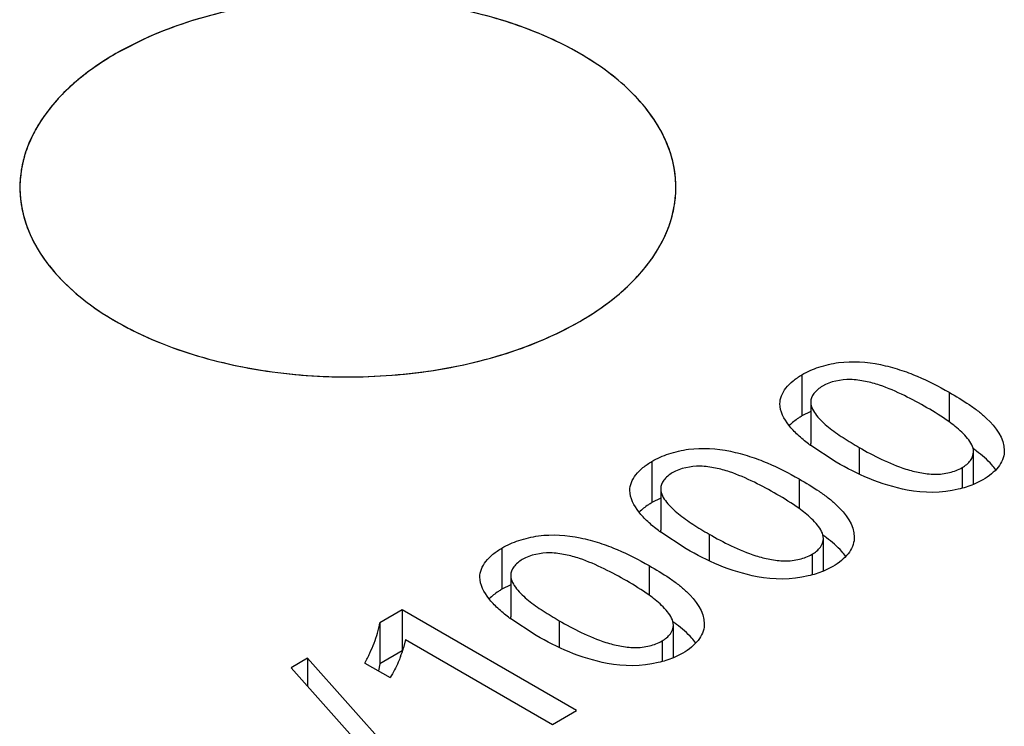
# Model space of a CAD drawing. Header units: inches. Extents: x 0 to 34, y 0 to 22.
# Tile 57 of 103: x 27.734 to 27.926, y 19.322 to 19.46. Entities that reach past the tile are written whole.
import ezdxf

# ---------------------------------------------------------------- set-up
doc = ezdxf.new("R2010")
doc.units = ezdxf.units.IN
doc.header["$LTSCALE"] = 1.87
doc.header["$MEASUREMENT"] = 0
doc.layers.get('0').update_dxf_attribs({"linetype": 'CONTINUOUS'})
doc.layers.add('02___PRT_ALL_AXES', color=7, linetype='CONTINUOUS')

msp = doc.modelspace()

# ---------------------------------------------------------------- linework, layer by layer
at = {"color": 7, "linetype": 'CONTINUOUS'}
for p, q in [((27.7588236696, 19.456806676), (27.7524238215, 19.4535730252)), ((27.8862388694, 19.3909332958), (27.8862388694, 19.3828971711)), ((27.9149346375, 19.3875225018), (27.9149346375, 19.3817439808)), ((27.8879508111, 19.3855709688), (27.8879508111, 19.377534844)), ((27.8879476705, 19.3837583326), (27.8862388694, 19.3828971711)), ((27.8929141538, 19.3738997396), (27.8877492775, 19.3772588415)), ((27.8879915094, 19.377083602), (27.8879508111, 19.3775348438)), ((27.8973836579, 19.3767684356), (27.8973836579, 19.3715787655)), ((27.9196993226, 19.3695603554), (27.9196993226, 19.3758853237)), ((27.9257062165, 19.3761483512), (27.9256954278, 19.3758600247)), ((27.8569675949, 19.3740324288), (27.8569675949, 19.365996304)), ((27.9174861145, 19.3728257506), (27.9174861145, 19.3688090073)), ((27.885663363, 19.3706216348), (27.885663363, 19.3648442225)), ((27.9215234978, 19.3704390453), (27.9197111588, 19.3695508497)), ((27.8586795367, 19.3686701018), (27.8586795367, 19.360633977)), ((27.858676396, 19.3668574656), (27.8569675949, 19.365996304)), ((27.858720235, 19.360182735), (27.8586795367, 19.3606339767)), ((27.8636428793, 19.3569988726), (27.858478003, 19.3603579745)), ((27.8681123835, 19.3598675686), (27.8681123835, 19.3546778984)), ((27.8904282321, 19.3526595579), (27.8904282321, 19.3589847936)), ((27.8964350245, 19.3592487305), (27.8964241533, 19.3589591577)), ((27.8276973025, 19.3571321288), (27.8276973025, 19.3490960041)), ((27.88821484, 19.3559248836), (27.88821484, 19.3519081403)), ((27.8564117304, 19.3537321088), (27.8564117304, 19.3479416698)), ((27.8922522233, 19.3535381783), (27.8904400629, 19.3526500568)), ((27.8294240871, 19.3517809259), (27.8294240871, 19.3437448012)), ((27.8294203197, 19.3499636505), (27.8276973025, 19.3490960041)), ((27.8082479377, 19.3451152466), (27.8038746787, 19.3425901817)), ((27.8082479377, 19.3451152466), (27.8082479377, 19.3370791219)), ((27.8422656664, 19.3254738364), (27.8082479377, 19.3451152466)), ((27.8343912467, 19.3401093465), (27.829222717, 19.343468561)), ((27.8294648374, 19.343293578), (27.8294240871, 19.3437448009)), ((27.8038746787, 19.3425901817), (27.8038746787, 19.3345540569)), ((27.8388607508, 19.3429780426), (27.8388607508, 19.3377860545)), ((27.8611667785, 19.3357644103), (27.8611667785, 19.3420895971)), ((27.8671825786, 19.3423466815), (27.8671725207, 19.3420696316)), ((27.8088902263, 19.3392950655), (27.808517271, 19.3376807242)), ((27.8088902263, 19.3392950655), (27.8375467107, 19.3227491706)), ((27.8589533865, 19.339029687), (27.8589533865, 19.3350130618)), ((27.789785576, 19.3356404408), (27.7865918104, 19.3337964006)), ((27.789785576, 19.3356404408), (27.789785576, 19.3302093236)), ((27.8141650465, 19.3083404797), (27.789785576, 19.3356404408)), ((27.8082479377, 19.3370791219), (27.8038746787, 19.3345540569)), ((27.8629907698, 19.3366429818), (27.8611786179, 19.3357549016)), ((27.7865918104, 19.3337964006), (27.8109231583, 19.3064686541)), ((27.800977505, 19.3347263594), (27.8058968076, 19.3318860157)), ((27.8038746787, 19.3345540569), (27.8036211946, 19.3332226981)), ((27.8375467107, 19.3227491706), (27.8422656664, 19.3254738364))]:
    msp.add_line(p, q, dxfattribs=at)
for centre, radius, start, end in [((27.775478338, 19.4119525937), 0.0475334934, 127.0734367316, 128.9427105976), ((27.7680498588, 19.4200444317), 0.0365361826, 137.4031631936, 138.027535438), ((27.7618691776, 19.4247517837), 0.0287557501, 147.3685187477, 149.9542314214), ((27.7571089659, 19.4270104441), 0.0234752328, 161.5187287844, 162.9562301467), ((27.8399971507, 19.4274325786), 0.0216416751, 1.8656273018, 10.3607691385), ((27.7550978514, 19.4274496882), 0.0214123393, 175.2383329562, 178.1601903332), ((27.90870602, 19.4052173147), 0.0349408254, 232.6740182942, 233.1459917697), ((27.9003605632, 19.3495215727), 0.0331776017, 53.7485485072, 54.5264461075), ((27.9017880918, 19.3514693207), 0.0307627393, 53.0193205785, 53.7475043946), ((27.8794347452, 19.3883164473), 0.0349408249, 232.6740182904, 233.1459917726), ((27.8710884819, 19.3326166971), 0.0331814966, 53.7516088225, 54.5289081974), ((27.8725171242, 19.3345661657), 0.0307645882, 53.0214348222, 53.7505830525), ((27.8502121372, 19.3715007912), 0.0350194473, 232.7112522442, 233.1755894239), ((27.8418155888, 19.3157267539), 0.0331925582, 53.7304536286, 54.5237749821), ((27.8432540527, 19.3176882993), 0.030760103, 53.0004556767, 53.7292073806), ((27.7870258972, 19.3439967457), 0.0224002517, 338.8564991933, 343.6226574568)]:
    msp.add_arc(centre, radius, start, end, dxfattribs=at)
for points, knots in [([(27.8612859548, 19.4313247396), (27.8609850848, 19.4329729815), (27.8599729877, 19.4362986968), (27.8573798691, 19.4410044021), (27.8537472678, 19.4454491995), (27.847389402, 19.4511304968), (27.8371444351, 19.4570534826), (27.8227059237, 19.4619005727), (27.806606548, 19.4644547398), (27.7899139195, 19.4645437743), (27.7737426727, 19.4621672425), (27.7635317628, 19.4588833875), (27.7588236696, 19.456806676)], [0, 0, 0, 0, 0.0431504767, 0.0886949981, 0.1375555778, 0.1902747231, 0.3075646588, 0.4392064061, 0.5806080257, 0.725596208, 0.8674753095, 1, 1, 1, 1]), ([(27.7524238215, 19.4535730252), (27.7519266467, 19.4532859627), (27.7500052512, 19.4521396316), (27.7481502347, 19.4508806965), (27.7468233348, 19.4498778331)], [0, 0, 0, 0, 0.2565973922, 1, 1, 1, 1]), ([(27.7456014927, 19.4489229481), (27.7451956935, 19.4485949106), (27.7436399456, 19.4472931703), (27.7421740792, 19.4458825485), (27.741154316, 19.4447734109)], [0, 0, 0, 0, 0.257238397, 1, 1, 1, 1]), ([(27.7408864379, 19.4444788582), (27.7405819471, 19.4441403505), (27.7394208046, 19.4427996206), (27.7383630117, 19.4413681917), (27.7376523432, 19.44025785)], [0, 0, 0, 0, 0.2567117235, 1, 1, 1, 1]), ([(27.7369774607, 19.4391495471), (27.7367571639, 19.43876852), (27.7359307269, 19.4372584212), (27.7352505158, 19.4356671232), (27.7348444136, 19.4344519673)], [0, 0, 0, 0, 0.2556879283, 1, 1, 1, 1]), ([(27.7346647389, 19.4338910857), (27.7345471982, 19.4335076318), (27.7341216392, 19.4319802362), (27.7338576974, 19.4304073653), (27.7337594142, 19.4292271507)], [0, 0, 0, 0, 0.2529793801, 1, 1, 1, 1]), ([(27.7336965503, 19.428137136), (27.7336378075, 19.4263066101), (27.7340086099, 19.4225451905), (27.7360089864, 19.4170848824), (27.7393738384, 19.411897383), (27.7458078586, 19.4052201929), (27.7569084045, 19.3982958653), (27.7729633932, 19.3928101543), (27.7910485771, 19.3901827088), (27.8096774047, 19.3906374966), (27.8273062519, 19.394125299), (27.8381253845, 19.3985763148), (27.8429000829, 19.4013331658)], [0, 0, 0, 0, 0.0428718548, 0.0873325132, 0.1348943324, 0.1865581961, 0.303330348, 0.4368303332, 0.5813386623, 0.7288839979, 0.8709389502, 1, 1, 1, 1]), ([(27.8429000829, 19.4013331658), (27.8457706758, 19.4029906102), (27.8509667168, 19.406580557), (27.85712715, 19.4131587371), (27.8609362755, 19.42044277), (27.8617071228, 19.4256514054), (27.8616273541, 19.428137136)], [0, 0, 0, 0, 0.2903823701, 0.5494475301, 0.7821288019, 1, 1, 1, 1]), ([(27.8862388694, 19.3909332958), (27.887278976, 19.3915338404), (27.8896029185, 19.39255253), (27.8947340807, 19.3937731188), (27.900177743, 19.3933510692), (27.9052464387, 19.3920079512), (27.9097699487, 19.3902854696), (27.912933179, 19.3886781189), (27.9149346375, 19.3875225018)], [0, 0, 0, 0, 0.1192141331, 0.2500909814, 0.5203423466, 0.6488504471, 0.7705983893, 1, 1, 1, 1]), ([(27.8819334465, 19.3852775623), (27.8819334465, 19.3858055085), (27.8821659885, 19.3869224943), (27.8831083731, 19.3884349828), (27.8844953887, 19.389808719), (27.8856244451, 19.390578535), (27.8862388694, 19.3909332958)], [0, 0, 0, 0, 0.2139185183, 0.4493360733, 0.7125227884, 1, 1, 1, 1]), ([(27.910609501, 19.384514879), (27.9091706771, 19.3853456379), (27.9061675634, 19.3869667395), (27.9021650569, 19.3887268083), (27.8985950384, 19.3897040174), (27.8948225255, 19.3902400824), (27.8918370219, 19.3896246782), (27.8902192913, 19.3886906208)], [0, 0, 0, 0, 0.230108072, 0.4725580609, 0.6035233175, 0.7412797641, 1, 1, 1, 1]), ([(27.8902192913, 19.3886906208), (27.8895863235, 19.3883251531), (27.8885160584, 19.3874839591), (27.8879508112, 19.3861682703), (27.8879508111, 19.385570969)], [0, 0, 0, 0, 0.550293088, 1, 1, 1, 1]), ([(27.9149346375, 19.3875225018), (27.9162652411, 19.386754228), (27.9182148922, 19.3855872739), (27.9206468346, 19.3838434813), (27.9235444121, 19.3814165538), (27.9257037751, 19.3785374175), (27.9257037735, 19.3761483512)], [0, 0, 0, 0, 0.2862135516, 0.4235358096, 0.5549658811, 1, 1, 1, 1]), ([(27.8879508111, 19.385570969), (27.8879508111, 19.3846381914), (27.8890950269, 19.3827514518), (27.8914128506, 19.3806292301), (27.894277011, 19.3786153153), (27.8963238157, 19.3773803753), (27.8973836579, 19.3767684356)], [0, 0, 0, 0, 0.2114610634, 0.4573502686, 0.7225594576, 1, 1, 1, 1]), ([(27.8875196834, 19.3774324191), (27.8867937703, 19.3779859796), (27.885419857, 19.379124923), (27.8831910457, 19.3814883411), (27.8819334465, 19.3837668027), (27.8819334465, 19.3852775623)], [0, 0, 0, 0, 0.2780339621, 0.5398791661, 1, 1, 1, 1]), ([(27.9161472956, 19.3808357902), (27.9157304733, 19.3811709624), (27.9139559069, 19.382502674), (27.9120666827, 19.3836735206), (27.910609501, 19.384514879)], [0, 0, 0, 0, 0.241201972, 1, 1, 1, 1]), ([(27.8862388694, 19.3828971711), (27.886004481, 19.3827618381), (27.8851222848, 19.3822175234), (27.8843019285, 19.3815672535), (27.8837628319, 19.3810229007)], [0, 0, 0, 0, 0.2610522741, 1, 1, 1, 1]), ([(27.9196993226, 19.3758853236), (27.9196993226, 19.3768422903), (27.918512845, 19.3787747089), (27.9170131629, 19.380139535), (27.9161472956, 19.3808357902)], [0, 0, 0, 0, 0.4627395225, 1, 1, 1, 1]), ([(27.8569675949, 19.3740324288), (27.8580077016, 19.3746329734), (27.8603316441, 19.375651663), (27.8654628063, 19.3768722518), (27.8709064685, 19.3764502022), (27.8759751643, 19.3751070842), (27.8804986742, 19.3733846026), (27.8836619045, 19.3717772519), (27.885663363, 19.3706216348)], [0, 0, 0, 0, 0.1192141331, 0.2500909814, 0.5203423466, 0.6488504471, 0.7705983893, 1, 1, 1, 1]), ([(27.8973836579, 19.3767684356), (27.8987972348, 19.3759522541), (27.9017617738, 19.3743679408), (27.9057346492, 19.3726951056), (27.9092600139, 19.3717819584), (27.9121314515, 19.3714177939), (27.914964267, 19.371732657), (27.916723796, 19.3723855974), (27.9174861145, 19.3728257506)], [0, 0, 0, 0, 0.229354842, 0.4721162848, 0.6032426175, 0.7403007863, 0.8763127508, 1, 1, 1, 1]), ([(27.9174861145, 19.3728257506), (27.9181057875, 19.373183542), (27.9191539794, 19.3740097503), (27.9196993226, 19.3753002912), (27.9196993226, 19.3758853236)], [0, 0, 0, 0, 0.5501760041, 1, 1, 1, 1]), ([(27.9240595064, 19.3724021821), (27.9238119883, 19.3727371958), (27.9226986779, 19.3740909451), (27.9213584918, 19.3752415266), (27.9202932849, 19.3760437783)], [0, 0, 0, 0, 0.2380115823, 1, 1, 1, 1]), ([(27.852662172, 19.3683766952), (27.852662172, 19.3689046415), (27.852894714, 19.3700216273), (27.8538370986, 19.3715341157), (27.8552241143, 19.372907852), (27.8563531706, 19.3736776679), (27.8569675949, 19.3740324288)], [0, 0, 0, 0, 0.2139185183, 0.4493360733, 0.7125227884, 1, 1, 1, 1]), ([(27.9256954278, 19.3758600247), (27.9256683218, 19.3753502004), (27.9254249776, 19.3742875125), (27.9245290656, 19.3728320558), (27.923197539, 19.3715171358), (27.9221145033, 19.3707802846), (27.9215234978, 19.3704390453)], [0, 0, 0, 0, 0.2154775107, 0.4500408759, 0.7119708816, 1, 1, 1, 1]), ([(27.8813392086, 19.367614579), (27.8799003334, 19.3684453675), (27.8768970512, 19.3700664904), (27.8728942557, 19.3718264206), (27.8693239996, 19.3728034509), (27.8655513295, 19.3733392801), (27.8625657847, 19.3727238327), (27.8609480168, 19.3717897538)], [0, 0, 0, 0, 0.2301072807, 0.4725610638, 0.6035279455, 0.7412839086, 1, 1, 1, 1]), ([(27.9067734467, 19.3684560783), (27.9042250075, 19.368943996), (27.8994196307, 19.3704110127), (27.8949812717, 19.3727062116), (27.8929141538, 19.3738997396)], [0, 0, 0, 0, 0.5208550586, 1, 1, 1, 1]), ([(27.8609480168, 19.3717897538), (27.860315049, 19.3714242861), (27.859244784, 19.370583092), (27.8586795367, 19.3692674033), (27.8586795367, 19.3686701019)], [0, 0, 0, 0, 0.550293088, 1, 1, 1, 1]), ([(27.885663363, 19.3706216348), (27.8869938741, 19.3698534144), (27.8889434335, 19.3686866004), (27.8913753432, 19.3669430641), (27.894272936, 19.3645165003), (27.896432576, 19.3616376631), (27.8964325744, 19.3592487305)], [0, 0, 0, 0, 0.2862102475, 0.4235332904, 0.5549649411, 1, 1, 1, 1]), ([(27.8582484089, 19.3605315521), (27.8575224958, 19.3610851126), (27.8561485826, 19.362224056), (27.8539197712, 19.3645874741), (27.852662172, 19.3668659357), (27.852662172, 19.3683766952)], [0, 0, 0, 0, 0.2780339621, 0.5398791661, 1, 1, 1, 1]), ([(27.8586795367, 19.3686701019), (27.8586795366, 19.3677373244), (27.8598237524, 19.3658505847), (27.8621415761, 19.3637283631), (27.8650057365, 19.3617144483), (27.8670525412, 19.3604795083), (27.8681123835, 19.3598675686)], [0, 0, 0, 0, 0.2114610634, 0.4573502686, 0.7225594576, 1, 1, 1, 1]), ([(27.9197111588, 19.3695508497), (27.9187494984, 19.3691516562), (27.9145793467, 19.3678266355), (27.9100328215, 19.3678155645), (27.9067734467, 19.3684560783)], [0, 0, 0, 0, 0.2386519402, 1, 1, 1, 1]), ([(27.8868769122, 19.3639352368), (27.8864601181, 19.3642704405), (27.8846856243, 19.3656022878), (27.8827964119, 19.3667732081), (27.8813392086, 19.367614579)], [0, 0, 0, 0, 0.241198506, 1, 1, 1, 1]), ([(27.8569675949, 19.365996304), (27.8567332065, 19.3658609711), (27.8558510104, 19.3653166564), (27.855030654, 19.3646663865), (27.8544915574, 19.3641220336)], [0, 0, 0, 0, 0.2610522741, 1, 1, 1, 1]), ([(27.8904282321, 19.3589847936), (27.8904282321, 19.3599417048), (27.8892421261, 19.3618740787), (27.8877426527, 19.3632389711), (27.8868769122, 19.3639352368)], [0, 0, 0, 0, 0.4627457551, 1, 1, 1, 1]), ([(27.8276973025, 19.3571321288), (27.8287377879, 19.357732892), (27.8310622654, 19.3587523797), (27.8361951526, 19.3599755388), (27.8416419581, 19.3595574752), (27.8467150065, 19.3582169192), (27.8512428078, 19.3564958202), (27.854408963, 19.3548884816), (27.8564117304, 19.3537321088)], [0, 0, 0, 0, 0.1191881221, 0.250030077, 0.5202728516, 0.6488067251, 0.7705819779, 1, 1, 1, 1]), ([(27.8681123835, 19.3598675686), (27.8695259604, 19.359051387), (27.8724904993, 19.3574670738), (27.8764633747, 19.3557942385), (27.8799887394, 19.3548810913), (27.8828601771, 19.3545169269), (27.8856929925, 19.35483179), (27.8874525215, 19.3554847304), (27.88821484, 19.3559248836)], [0, 0, 0, 0, 0.229354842, 0.4721162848, 0.6032426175, 0.7403007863, 0.8763127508, 1, 1, 1, 1]), ([(27.88821484, 19.3559248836), (27.8888345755, 19.3562827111), (27.8898828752, 19.3571090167), (27.8904282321, 19.3583997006), (27.8904282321, 19.3589847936)], [0, 0, 0, 0, 0.5501753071, 1, 1, 1, 1]), ([(27.8947885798, 19.3555015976), (27.8945410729, 19.3558365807), (27.8934278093, 19.3571901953), (27.8920876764, 19.3583406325), (27.8910225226, 19.359142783)], [0, 0, 0, 0, 0.2380120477, 1, 1, 1, 1]), ([(27.8964241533, 19.3589591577), (27.8963970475, 19.3584493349), (27.8961538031, 19.3573866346), (27.8952578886, 19.3559311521), (27.8939263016, 19.3546162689), (27.8928432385, 19.3538794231), (27.8922522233, 19.3535381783)], [0, 0, 0, 0, 0.2154753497, 0.4500354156, 0.7119681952, 1, 1, 1, 1]), ([(27.8233994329, 19.3514858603), (27.8233994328, 19.3520129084), (27.8236317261, 19.3531279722), (27.8245723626, 19.3546379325), (27.8259568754, 19.3560094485), (27.8270839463, 19.3567779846), (27.8276973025, 19.3571321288)], [0, 0, 0, 0, 0.2139211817, 0.4493459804, 0.7125299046, 1, 1, 1, 1]), ([(27.8775021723, 19.3515552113), (27.8749537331, 19.352043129), (27.8701483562, 19.3535101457), (27.8657099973, 19.3558053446), (27.8636428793, 19.3569988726)], [0, 0, 0, 0, 0.5208550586, 1, 1, 1, 1]), ([(27.8316865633, 19.3548945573), (27.8310550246, 19.3545299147), (27.8299872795, 19.3536900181), (27.8294240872, 19.3523770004), (27.8294240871, 19.3517809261)], [0, 0, 0, 0, 0.5502426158, 1, 1, 1, 1]), ([(27.8520777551, 19.3507193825), (27.8506388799, 19.351550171), (27.8476355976, 19.3531712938), (27.8436328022, 19.354931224), (27.8400625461, 19.3559082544), (27.836289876, 19.3564440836), (27.8333043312, 19.3558286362), (27.8316865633, 19.3548945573)], [0, 0, 0, 0, 0.2301072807, 0.4725610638, 0.6035279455, 0.7412839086, 1, 1, 1, 1]), ([(27.8564117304, 19.3537321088), (27.8577431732, 19.3529633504), (27.859693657, 19.3517951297), (27.8621259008, 19.3500490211), (27.8650233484, 19.3476188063), (27.8671802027, 19.3447369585), (27.867180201, 19.3423466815)], [0, 0, 0, 0, 0.2862434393, 0.4235586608, 0.554974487, 1, 1, 1, 1]), ([(27.8289962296, 19.3436395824), (27.8282693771, 19.3441931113), (27.8268934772, 19.3453320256), (27.8246611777, 19.3476950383), (27.8233994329, 19.3499741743), (27.8233994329, 19.3514858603)], [0, 0, 0, 0, 0.278053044, 0.5399322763, 1, 1, 1, 1]), ([(27.8294240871, 19.3517809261), (27.829424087, 19.3508479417), (27.8305703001, 19.3489613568), (27.8328888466, 19.3468393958), (27.8357536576, 19.3448251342), (27.8378007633, 19.3435900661), (27.8388607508, 19.3429780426)], [0, 0, 0, 0, 0.2114668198, 0.457378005, 0.7225753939, 1, 1, 1, 1]), ([(27.8904400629, 19.3526500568), (27.8894783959, 19.3522508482), (27.8853081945, 19.3509257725), (27.8807615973, 19.3509146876), (27.8775021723, 19.3515552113)], [0, 0, 0, 0, 0.2386512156, 1, 1, 1, 1]), ([(27.8276973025, 19.3490960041), (27.8274640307, 19.3489613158), (27.8265858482, 19.3484195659), (27.8257690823, 19.3477726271), (27.8252319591, 19.3472312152)], [0, 0, 0, 0, 0.261008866, 1, 1, 1, 1]), ([(27.8576154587, 19.3470400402), (27.8571986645, 19.347375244), (27.8554241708, 19.3487070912), (27.8535349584, 19.3498780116), (27.8520777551, 19.3507193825)], [0, 0, 0, 0, 0.241198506, 1, 1, 1, 1]), ([(27.8611667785, 19.3420895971), (27.8611667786, 19.3430465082), (27.8599806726, 19.3449788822), (27.8584811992, 19.3463437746), (27.8576154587, 19.3470400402)], [0, 0, 0, 0, 0.4627457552, 1, 1, 1, 1]), ([(27.800977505, 19.3347263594), (27.8013211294, 19.3353594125), (27.8019561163, 19.3366422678), (27.8030712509, 19.3392123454), (27.8036829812, 19.3412296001), (27.8038746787, 19.3425901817)], [0, 0, 0, 0, 0.2569030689, 0.509941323, 1, 1, 1, 1]), ([(27.8388607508, 19.3429780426), (27.840273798, 19.3421621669), (27.8432365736, 19.3405779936), (27.8472065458, 19.3389036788), (27.8507295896, 19.3379887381), (27.8535997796, 19.3376228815), (27.8564320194, 19.3379368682), (27.8581912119, 19.338589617), (27.8589533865, 19.339029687)], [0, 0, 0, 0, 0.2293590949, 0.4720801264, 0.6031916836, 0.740255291, 0.8762874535, 1, 1, 1, 1]), ([(27.8589533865, 19.339029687), (27.8595731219, 19.3393875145), (27.8606214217, 19.3402138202), (27.8611667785, 19.341504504), (27.8611667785, 19.3420895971)], [0, 0, 0, 0, 0.5501753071, 1, 1, 1, 1]), ([(27.8655318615, 19.3386114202), (27.8652842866, 19.338946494), (27.8641708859, 19.3403005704), (27.8628308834, 19.3414518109), (27.8617657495, 19.342254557)], [0, 0, 0, 0, 0.2380147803, 1, 1, 1, 1]), ([(27.8671725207, 19.3420696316), (27.8671440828, 19.3415591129), (27.8668975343, 19.3404956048), (27.8659994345, 19.3390390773), (27.8646665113, 19.337722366), (27.8635823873, 19.3369845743), (27.8629907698, 19.3366429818)], [0, 0, 0, 0, 0.2155253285, 0.4501506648, 0.7120405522, 1, 1, 1, 1]), ([(27.8482407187, 19.3346600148), (27.8456935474, 19.3351476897), (27.8408916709, 19.3366192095), (27.8364574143, 19.3389163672), (27.8343912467, 19.3401093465)], [0, 0, 0, 0, 0.5208456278, 1, 1, 1, 1]), ([(27.8079181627, 19.3359168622), (27.8077853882, 19.3355730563), (27.807209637, 19.3341829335), (27.8064985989, 19.3328493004), (27.8058968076, 19.3318860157)], [0, 0, 0, 0, 0.2449891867, 1, 1, 1, 1]), ([(27.8611786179, 19.3357549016), (27.8602169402, 19.3353557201), (27.8560466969, 19.3340308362), (27.8515001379, 19.3340194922), (27.8482407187, 19.3346600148)], [0, 0, 0, 0, 0.2386514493, 1, 1, 1, 1])]:
    msp.add_open_spline(points, degree=3, knots=knots, dxfattribs=at)
at = {"layer": '02___PRT_ALL_AXES', "color": 7, "linetype": 'CONTINUOUS'}
for centre, radius, start, end in [((27.7552564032, 19.4274620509), 0.0215704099, 178.2065320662, 190.4953737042), ((27.8402939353, 19.4274521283), 0.0213443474, 359.1238801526, 1.8391167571), ((27.8402469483, 19.4274545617), 0.0213913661, 354.5104668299, 359.1192874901), ((27.8382423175, 19.427886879), 0.0234464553, 341.5180731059, 342.9573387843), ((27.8334983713, 19.430128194), 0.0287048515, 327.3655976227, 329.9559110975), ((27.827295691, 19.4348408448), 0.0365060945, 317.4043346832, 318.0292148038), ((27.8198940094, 19.4428945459), 0.0474571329, 307.0697189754, 308.9420433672)]:
    msp.add_arc(centre, radius, start, end, dxfattribs=at)
for points, knots in [([(27.8616272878, 19.4281371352), (27.8615691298, 19.4299485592), (27.8609680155, 19.4336528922), (27.8586895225, 19.4389738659), (27.8551091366, 19.4440088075), (27.8484652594, 19.4504604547), (27.8372792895, 19.4571068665), (27.8212868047, 19.4623281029), (27.8034067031, 19.4647555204), (27.7850678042, 19.4641881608), (27.7677458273, 19.4606819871), (27.7571200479, 19.4562845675), (27.7524238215, 19.4535730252)], [0, 0, 0, 0, 0.0428773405, 0.0876955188, 0.1358115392, 0.1880794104, 0.3058285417, 0.4396552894, 0.58382606, 0.7305815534, 0.8717050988, 1, 1, 1, 1]), ([(27.7524238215, 19.4535730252), (27.7496780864, 19.4519876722), (27.7446869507, 19.448564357), (27.7386807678, 19.4423420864), (27.7347931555, 19.4354734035), (27.7337730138, 19.4305234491), (27.7336965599, 19.4281371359)], [0, 0, 0, 0, 0.2891740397, 0.5485586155, 0.7822417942, 1, 1, 1, 1]), ([(27.8606591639, 19.4210151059), (27.8607699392, 19.4213765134), (27.861173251, 19.4228161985), (27.8614333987, 19.4242963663), (27.8615402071, 19.42540818)], [0, 0, 0, 0, 0.2528559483, 1, 1, 1, 1]), ([(27.7340468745, 19.4235328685), (27.734370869, 19.4217799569), (27.7354856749, 19.4182391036), (27.7383658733, 19.4132614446), (27.7424072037, 19.4085927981), (27.7494832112, 19.4026773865), (27.7608160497, 19.3966770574), (27.7766158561, 19.3920699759), (27.7939837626, 19.3901005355), (27.81162547, 19.3909206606), (27.8282196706, 19.3944609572), (27.8383894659, 19.3987287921), (27.8429000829, 19.4013331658)], [0, 0, 0, 0, 0.0432743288, 0.0891763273, 0.1387031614, 0.1923988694, 0.3122991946, 0.446697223, 0.5899097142, 0.7346960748, 0.873558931, 1, 1, 1, 1]), ([(27.8583464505, 19.4157566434), (27.8585667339, 19.4161376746), (27.8593930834, 19.4176478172), (27.8600733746, 19.4192390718), (27.8604794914, 19.4204542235)], [0, 0, 0, 0, 0.2556864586, 1, 1, 1, 1]), ([(27.8544374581, 19.4104273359), (27.8547419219, 19.4107658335), (27.8559029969, 19.4121066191), (27.856960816, 19.4135380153), (27.857671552, 19.4146483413)], [0, 0, 0, 0, 0.2566976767, 1, 1, 1, 1]), ([(27.849722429, 19.4059832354), (27.8501282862, 19.406311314), (27.8516840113, 19.4076130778), (27.8531498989, 19.4090236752), (27.8541695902, 19.4101327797)], [0, 0, 0, 0, 0.2572736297, 1, 1, 1, 1]), ([(27.8429000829, 19.4013331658), (27.8433970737, 19.4016201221), (27.8453184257, 19.4027665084), (27.8471733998, 19.4040254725), (27.8485005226, 19.4050283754)], [0, 0, 0, 0, 0.2565036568, 1, 1, 1, 1])]:
    msp.add_open_spline(points, degree=3, knots=knots, dxfattribs=at)

doc.saveas('drawing.dxf')
